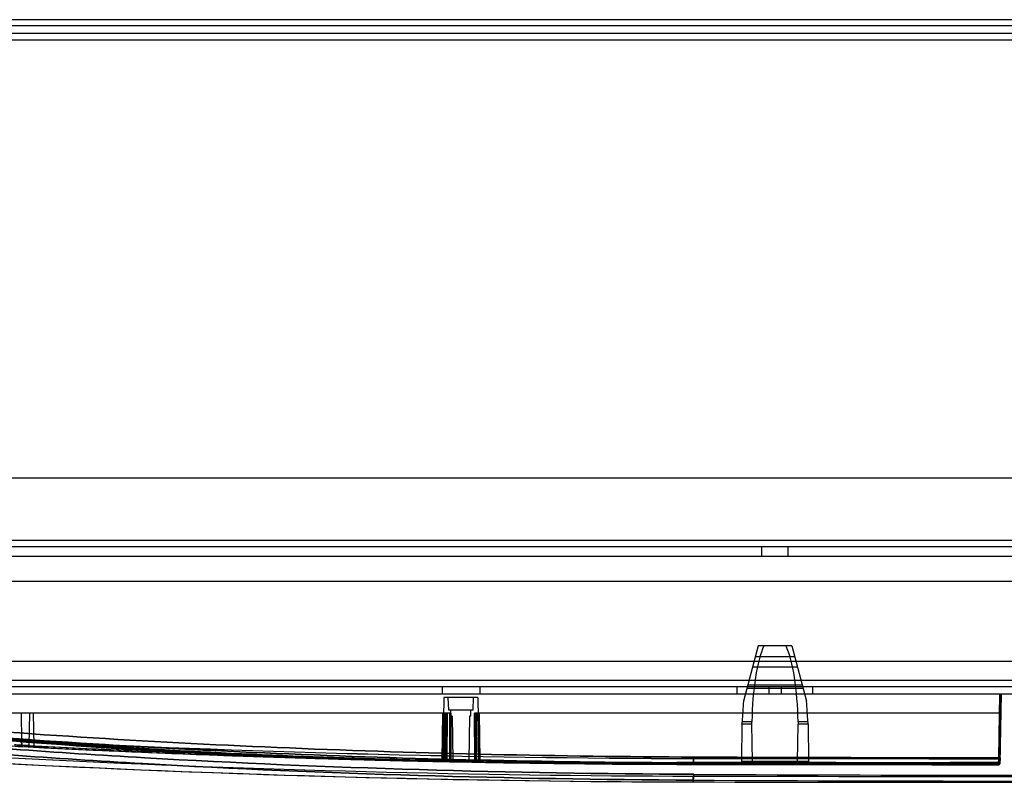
# Model space of a CAD drawing. Header units: millimetres. Extents: x 81 to 687, y 236 to 852.
# Tile 19 of 52: x 224 to 380, y 236 to 357. Entities that reach past the tile are written whole.
import ezdxf

# ---------------------------------------------------------------- set-up
doc = ezdxf.new("R2010")
doc.units = ezdxf.units.MM
doc.header["$LTSCALE"] = 70.538372
doc.layers.get('0').update_dxf_attribs({"linetype": 'CONTINUOUS'})

msp = doc.modelspace()

# ---------------------------------------------------------------- linework, layer by layer
at = {"color": 7, "linetype": 'Continuous'}
for p, q in [((578.89, 356.89), (188.89, 356.89)), ((578.89, 355.89), (188.89, 355.89)), ((598.39, 354.69), (169.39, 354.69)), ((183.89, 353.69), (583.89, 353.69)), ((92.64, 283.99), (675.14, 283.99)), ((678.14, 273.99), (89.64, 273.99)), ((678.14, 272.99), (89.64, 272.99)), ((341.79, 272.99), (341.79, 271.49)), ((345.99, 272.99), (345.99, 271.49)), ((678.14, 271.49), (89.64, 271.49)), ((117.08, 267.54), (650.81, 267.54)), ((341.28, 257.24), (338.92, 248.45)), ((346.61, 257.24), (341.28, 257.24)), ((346.61, 257.24), (348.97, 248.45)), ((347.08, 255.49), (340.81, 255.49)), ((619.94, 254.74), (147.94, 254.74)), ((347.52, 253.85), (340.37, 253.85)), ((676.74, 251.74), (91.14, 251.74)), ((348.28, 251), (339.6, 251)), ((676.74, 250.74), (91.14, 250.74)), ((679.24, 249.54), (91.14, 249.54)), ((290.94, 250.74), (290.94, 249.54)), ((296.94, 250.74), (296.94, 249.54)), ((337.94, 249.54), (337.94, 250.74)), ((348.42, 250.47), (339.46, 250.47)), ((342.94, 250.74), (342.94, 249.54)), ((344.94, 250.74), (344.94, 249.54)), ((349.94, 249.54), (349.94, 250.74)), ((379.74, 249.54), (379.56, 239.28)), ((379.74, 249.54), (379.57, 239.43)), ((379.57, 239.43), (379.74, 249.54)), ((379.94, 249.54), (379.75, 238.54)), ((291.24, 249.04), (291.07, 239.04)), ((296.64, 249.04), (291.24, 249.04)), ((292, 247.04), (291.94, 249.04)), ((295.89, 247.04), (295.94, 249.04)), ((296.64, 249.04), (296.82, 239.02)), ((292.33, 246.54), (202.81, 246.54)), ((223.94, 246.54), (224.02, 242.06)), ((225.27, 246.54), (225.18, 241.37)), ((225.88, 246.54), (225.97, 241.32)), ((291.08, 246.54), (290.94, 239.04)), ((290.95, 239.04), (291.08, 246.54)), ((291.24, 246.54), (291.09, 239.04)), ((291.24, 246.54), (291.09, 239.04)), ((291.4, 246.54), (291.23, 239.04)), ((291.24, 239.04), (291.4, 246.54)), ((291.48, 246.54), (291.31, 239.04)), ((291.5, 246.54), (291.33, 239.04)), ((291.55, 246.54), (291.5, 239.03)), ((291.75, 246.54), (291.7, 239.03)), ((291.7, 239.03), (291.75, 246.54)), ((295.89, 247.04), (292, 247.04)), ((292.12, 246.54), (292.11, 239.01)), ((292.32, 239.01), (292.33, 246.54)), ((292.33, 246.54), (292.32, 239.01)), ((292.37, 246.04), (292.34, 247.04)), ((295.52, 246.04), (295.54, 247.04)), ((379.89, 246.54), (296.13, 246.54)), ((296.13, 246.54), (296.19, 238.94)), ((296.19, 238.94), (296.13, 246.54)), ((296.25, 238.94), (296.19, 246.54)), ((296.19, 246.54), (296.25, 238.94)), ((296.39, 238.94), (296.34, 246.54)), ((296.39, 246.54), (296.45, 238.94)), ((296.65, 246.54), (296.8, 239.11)), ((296.65, 246.54), (296.8, 239.11)), ((296.8, 239.11), (296.65, 246.54)), ((296.66, 246.54), (296.81, 239.11)), ((296.81, 239.11), (296.66, 246.54)), ((296.66, 246.54), (296.81, 239.11)), ((296.81, 246.54), (296.95, 239.11)), ((296.83, 246.54), (296.97, 239.11)), ((379.65, 246.54), (379.51, 238.86)), ((379.65, 246.54), (379.52, 238.75)), ((379.73, 246.54), (379.59, 238.54)), ((379.74, 246.54), (379.6, 238.67)), ((292.56, 246.04), (292.37, 246.04)), ((292.56, 246.04), (292.68, 239)), ((295.33, 246.04), (295.2, 238.96)), ((295.52, 246.04), (295.33, 246.04)), ((338.69, 244.77), (338.59, 238.87)), ((340.24, 244.77), (338.69, 244.77)), ((340.27, 245.15), (338.72, 245.15)), ((340.35, 238.87), (340.24, 244.77)), ((347.54, 238.86), (347.64, 244.77)), ((349.17, 245.15), (347.62, 245.15)), ((349.2, 244.77), (347.64, 244.77)), ((349.2, 244.77), (349.3, 238.85)), ((223.49, 241.25), (225.12, 241.17)), ((290.86, 238.85), (290.89, 238.84)), ((290.86, 238.85), (291.13, 238.84)), ((291.07, 239.04), (291.01, 238.9)), ((291.07, 239.04), (291.09, 239.04)), ((291.07, 239.04), (291.31, 239.04)), ((291.31, 239.04), (291.18, 239.04)), ((291.56, 239.03), (291.5, 239.03)), ((291.54, 238.83), (294, 238.78)), ((292.17, 239.01), (292.11, 239.01)), ((292.2, 238.82), (295, 238.76)), ((293.99, 238.78), (296.41, 238.74)), ((296.32, 238.94), (296.39, 238.94)), ((296.79, 239.11), (296.82, 238.92)), ((296.8, 239.11), (296.8, 239.07)), ((296.8, 239.07), (296.8, 239.04)), ((296.8, 239.04), (296.81, 239.02)), ((296.81, 239.11), (296.81, 238.99)), ((296.81, 239.07), (296.81, 239.11)), ((296.81, 239.07), (296.81, 239.04)), ((296.81, 239.02), (296.81, 239.04)), ((296.81, 239.04), (296.81, 239.02)), ((296.82, 239.02), (296.81, 239.02)), ((296.82, 239.02), (296.81, 239.02)), ((296.91, 238.81), (296.82, 239.02)), ((296.91, 238.81), (296.82, 239.02)), ((296.82, 238.92), (296.93, 238.79)), ((297.1, 238.73), (297.11, 238.73)), ((330.95, 238.39), (330.95, 239.33)), ((330.95, 238.61), (330.95, 238.4)), ((330.95, 238.39), (331.04, 238.39)), ((338.08, 238.38), (342.21, 238.37)), ((338.33, 238.44), (338.09, 238.38)), ((338.33, 238.44), (338.09, 238.38)), ((339.11, 238.38), (349.8, 238.36)), ((349.37, 238.61), (349.3, 238.85)), ((350.94, 238.54), (353.03, 238.54)), ((350.94, 238.54), (350.94, 238.36)), ((351.26, 238.54), (351.26, 238.36)), ((351.46, 238.54), (351.46, 238.36)), ((351.52, 238.54), (351.52, 238.36)), ((351.78, 238.54), (351.78, 238.36)), ((351.98, 238.54), (351.98, 238.36)), ((352.19, 238.54), (352.19, 238.36)), ((352.45, 238.54), (352.45, 238.36)), ((352.51, 238.54), (352.51, 238.36)), ((352.71, 238.54), (352.71, 238.36)), ((353.03, 238.54), (353.03, 238.36)), ((355.37, 238.54), (353.44, 238.54)), ((353.44, 238.54), (353.44, 238.36)), ((353.76, 238.54), (353.76, 238.36)), ((354.69, 238.54), (354.69, 238.36)), ((354.75, 238.54), (354.75, 238.36)), ((354.9, 238.54), (354.9, 238.36)), ((354.95, 238.54), (354.95, 238.36)), ((355.01, 238.54), (355.01, 238.36)), ((355.06, 238.54), (355.06, 238.36)), ((355.16, 238.54), (355.16, 238.35)), ((355.32, 238.54), (355.32, 238.35)), ((355.37, 238.54), (355.37, 238.35)), ((365.07, 238.54), (355.79, 238.54)), ((355.79, 238.54), (355.79, 238.35)), ((355.84, 238.54), (355.84, 238.35)), ((355.94, 238.54), (355.94, 238.35)), ((356, 238.54), (356, 238.35)), ((356.1, 238.54), (356.1, 238.35)), ((356.15, 238.54), (356.15, 238.35)), ((356.2, 238.54), (356.2, 238.35)), ((356.26, 238.54), (356.26, 238.35)), ((356.31, 238.54), (356.31, 238.35)), ((356.41, 238.54), (356.41, 238.35)), ((356.46, 238.54), (356.46, 238.35)), ((356.52, 238.54), (356.52, 238.35)), ((356.62, 238.54), (356.62, 238.35)), ((356.88, 238.54), (356.88, 238.35)), ((356.93, 238.54), (356.93, 238.35)), ((357.09, 238.54), (357.09, 238.35)), ((357.14, 238.54), (357.14, 238.35)), ((357.19, 238.54), (357.19, 238.35)), ((357.25, 238.54), (357.25, 238.35)), ((357.3, 238.54), (357.3, 238.35)), ((357.31, 238.54), (357.31, 238.35)), ((357.35, 238.54), (357.35, 238.35)), ((357.4, 238.54), (357.4, 238.35)), ((357.41, 238.54), (357.41, 238.35)), ((357.46, 238.54), (357.46, 238.35)), ((357.51, 238.54), (357.51, 238.35)), ((357.52, 238.54), (357.52, 238.35)), ((357.56, 238.54), (357.56, 238.35)), ((357.61, 238.54), (357.61, 238.35)), ((357.62, 238.54), (357.62, 238.35)), ((357.67, 238.54), (357.67, 238.35)), ((357.71, 238.54), (357.71, 238.35)), ((357.72, 238.54), (357.72, 238.35)), ((357.78, 238.54), (357.78, 238.35)), ((357.83, 238.54), (357.83, 238.35)), ((357.88, 238.54), (357.88, 238.35)), ((357.93, 238.54), (357.93, 238.35)), ((358.09, 238.54), (358.09, 238.35)), ((358.14, 238.54), (358.14, 238.35)), ((358.4, 238.54), (358.4, 238.35)), ((358.51, 238.54), (358.51, 238.35)), ((358.56, 238.54), (358.56, 238.35)), ((358.61, 238.54), (358.61, 238.35)), ((358.71, 238.54), (358.71, 238.35)), ((358.77, 238.54), (358.77, 238.35)), ((358.82, 238.54), (358.82, 238.35)), ((358.87, 238.54), (358.87, 238.35)), ((358.92, 238.54), (358.92, 238.35)), ((358.94, 238.35), (358.94, 238.54)), ((359.03, 238.54), (359.03, 238.35)), ((359.08, 238.54), (359.08, 238.35)), ((359.18, 238.54), (359.18, 238.35)), ((359.23, 238.54), (359.23, 238.35)), ((359.44, 238.54), (359.44, 238.35)), ((359.65, 238.54), (359.65, 238.35)), ((359.96, 238.54), (359.96, 238.35)), ((360.17, 238.54), (360.17, 238.35)), ((360.22, 238.54), (360.22, 238.35)), ((360.48, 238.54), (360.48, 238.35)), ((360.69, 238.54), (360.69, 238.35)), ((360.9, 238.54), (360.9, 238.35)), ((360.94, 238.54), (360.94, 238.35)), ((361.16, 238.54), (361.16, 238.35)), ((361.21, 238.54), (361.21, 238.35)), ((361.42, 238.54), (361.42, 238.35)), ((361.73, 238.54), (361.73, 238.35)), ((362.15, 238.54), (362.15, 238.35)), ((362.26, 238.54), (362.26, 238.35)), ((362.31, 238.54), (362.31, 238.35)), ((362.41, 238.54), (362.41, 238.35)), ((362.46, 238.54), (362.46, 238.35)), ((362.52, 238.54), (362.52, 238.35)), ((362.57, 238.54), (362.57, 238.35)), ((362.62, 238.54), (362.62, 238.35)), ((362.67, 238.54), (362.67, 238.35)), ((362.72, 238.54), (362.72, 238.35)), ((362.78, 238.54), (362.78, 238.35)), ((362.88, 238.54), (362.88, 238.35)), ((362.93, 238.54), (362.93, 238.35)), ((362.98, 238.54), (362.98, 238.35)), ((363.19, 238.54), (363.19, 238.35)), ((363.25, 238.54), (363.25, 238.35)), ((363.4, 238.54), (363.4, 238.35)), ((363.45, 238.54), (363.45, 238.35)), ((363.56, 238.54), (363.56, 238.35)), ((363.66, 238.54), (363.66, 238.35)), ((363.71, 238.54), (363.71, 238.35)), ((363.77, 238.54), (363.77, 238.35)), ((363.87, 238.54), (363.87, 238.35)), ((363.97, 238.54), (363.97, 238.35)), ((364.03, 238.54), (364.03, 238.35)), ((364.44, 238.54), (364.44, 238.35)), ((364.76, 238.54), (364.76, 238.35)), ((364.94, 238.35), (364.94, 238.54)), ((365.07, 238.54), (365.07, 238.35)), ((365.48, 238.54), (372.15, 238.54)), ((365.48, 238.54), (365.48, 238.35)), ((365.8, 238.54), (365.8, 238.34)), ((366.53, 238.54), (366.53, 238.34)), ((366.84, 238.54), (366.84, 238.34)), ((366.94, 238.54), (366.94, 238.34)), ((367.26, 238.54), (367.26, 238.34)), ((367.36, 238.54), (367.36, 238.34)), ((367.78, 238.54), (367.78, 238.34)), ((367.83, 238.54), (367.83, 238.34)), ((367.93, 238.54), (367.93, 238.34)), ((368.04, 238.54), (368.04, 238.34)), ((368.09, 238.54), (368.09, 238.34)), ((368.19, 238.54), (368.19, 238.34)), ((368.25, 238.54), (368.25, 238.34)), ((368.35, 238.54), (368.35, 238.34)), ((368.4, 238.54), (368.4, 238.34)), ((368.45, 238.54), (368.45, 238.34)), ((368.51, 238.54), (368.51, 238.34)), ((368.56, 238.54), (368.56, 238.34)), ((368.61, 238.54), (368.61, 238.34)), ((368.66, 238.54), (368.66, 238.34)), ((368.77, 238.54), (368.77, 238.34)), ((368.82, 238.54), (368.82, 238.34)), ((368.87, 238.54), (368.87, 238.34)), ((369.08, 238.54), (369.08, 238.34)), ((369.13, 238.54), (369.13, 238.34)), ((369.23, 238.54), (369.23, 238.34)), ((369.29, 238.54), (369.29, 238.34)), ((369.34, 238.54), (369.34, 238.34)), ((369.44, 238.54), (369.44, 238.34)), ((369.55, 238.54), (369.55, 238.34)), ((369.6, 238.54), (369.6, 238.34)), ((369.65, 238.54), (369.65, 238.34)), ((369.76, 238.54), (369.76, 238.34)), ((369.86, 238.54), (369.86, 238.34)), ((369.91, 238.54), (369.91, 238.34)), ((370.07, 238.54), (370.07, 238.34)), ((370.12, 238.54), (370.12, 238.34)), ((370.38, 238.54), (370.38, 238.34)), ((370.54, 238.54), (370.54, 238.34)), ((370.59, 238.54), (370.59, 238.34)), ((370.8, 238.54), (370.8, 238.34)), ((370.85, 238.54), (370.85, 238.34)), ((370.95, 238.54), (370.95, 238.34)), ((371.01, 238.54), (371.01, 238.34)), ((371.06, 238.54), (371.06, 238.34)), ((371.27, 238.54), (371.27, 238.34)), ((371.32, 238.54), (371.32, 238.34)), ((371.68, 238.54), (371.68, 238.34)), ((371.84, 238.54), (371.84, 238.34)), ((372.15, 238.54), (372.15, 238.34)), ((378.94, 238.54), (372.57, 238.54)), ((372.57, 238.54), (372.57, 238.34)), ((372.88, 238.54), (372.88, 238.34)), ((372.94, 238.34), (372.94, 238.54)), ((373.04, 238.54), (373.04, 238.34)), ((374.18, 238.54), (374.18, 238.34)), ((374.34, 238.54), (374.34, 238.34)), ((374.65, 238.54), (374.65, 238.34)), ((375.07, 238.54), (375.07, 238.34)), ((375.28, 238.54), (375.28, 238.34)), ((376.63, 238.54), (376.63, 238.34)), ((376.94, 238.54), (376.94, 238.34)), ((378.94, 238.34), (378.94, 238.54)), ((379.45, 238.44), (379.45, 238.34)), ((379.55, 238.34), (379.56, 239.28)), ((379.55, 238.34), (379.56, 239.28)), ((379.55, 238.49), (379.55, 238.48)), ((379.55, 238.48), (379.55, 238.49)), ((379.77, 239.44), (379.75, 238.54)), ((379.75, 238.54), (379.76, 239.29)), ((330.94, 235.59), (330.94, 236.52)), ((330.94, 235.88), (330.94, 235.59))]:
    msp.add_line(p, q, dxfattribs=at)
for points in [[(291.07, 239.04), (291.01, 238.9), (290.86, 238.85)], [(291.23, 239.04), (291.32, 239.04), (291.33, 239.04), (291.3, 239.04)], [(291.3, 239.04), (291.33, 239.04), (291.31, 239.04)], [(296.79, 239.11), (296.8, 239), (296.83, 238.92)], [(296.81, 239.11), (296.81, 239.05), (296.81, 238.99)], [(296.81, 238.99), (296.84, 238.89), (296.93, 238.8)], [(296.81, 238.99), (296.83, 238.92), (296.88, 238.84)], [(297.11, 238.73), (296.91, 238.81), (296.82, 239.02)], [(296.83, 238.92), (296.87, 238.84), (296.94, 238.79)], [(338.59, 238.87), (338.52, 238.62), (338.33, 238.44), (338.09, 238.38)], [(338.59, 238.87), (338.52, 238.62), (338.33, 238.44), (338.09, 238.38)], [(349.8, 238.36), (349.56, 238.42), (349.37, 238.61), (349.3, 238.85)], [(379.52, 238.45), (379.5, 238.45), (379.48, 238.44), (379.45, 238.44)], [(379.65, 238.41), (379.69, 238.45), (379.72, 238.5), (379.74, 238.56)], [(379.66, 238.53), (379.7, 238.57), (379.73, 238.62), (379.75, 238.67), (379.75, 238.74)], [(379.68, 238.55), (379.71, 238.58), (379.73, 238.63), (379.75, 238.68), (379.75, 238.74)], [(379.68, 238.44), (379.72, 238.49), (379.74, 238.56), (379.75, 238.63)]]:
    msp.add_lwpolyline(points, dxfattribs=at)
for centre, radius, start, end in [((335.61, 2435.59), 2197.2, 264.52552, 269.87853), ((335.61, 2435.54), 2199.02, 264.44871, 269.87851), ((335.6, 2435.5), 2198.98, 264.44867, 269.87855), ((335.61, 2435.61), 2200.02, 264.44872, 269.87851), ((335.61, 2435.59), 2200, 264.44869, 269.87853), ((333.4, 245.36), 5.32, 353.5632, 357.6593), ((336.54, 245.2), 3.73, 353.2661, 359.1042), ((351.35, 245.2), 3.73, 180.8958, 186.7339), ((354.48, 245.36), 5.32, 182.3407, 186.4368), ((306.76, 1290.89), 1052.13, 264.41025, 268.55856), ((306.69, 1289.75), 1050.99, 264.408, 268.56081), ((306.86, 1290.85), 1051.9, 264.41026, 268.55869), ((306.8, 1289.89), 1050.93, 264.40825, 268.5605), ((308.65, 1296.16), 1057.45, 264.39291, 268.64307), ((308.64, 1296.02), 1057.31, 264.39264, 268.64334), ((335.61, 2436.15), 2196.83, 267.08822, 269.87832), ((335.61, 2436.15), 2196.82, 267.08822, 269.87832), ((335.65, 2435.63), 2197.05, 267.11778, 268.83378), ((335.65, 2435.54), 2196.95, 267.11774, 268.83382), ((335.61, 2435.6), 2197.21, 267.09484, 269.87852), ((335.61, 2435.59), 2197.2, 267.09484, 269.87853), ((335.61, 2435.71), 2197.32, 267.1166, 268.85074), ((335.61, 2435.59), 2197.2, 267.11655, 268.85079), ((335.61, 2435.64), 2197.25, 267.11778, 268.83378), ((335.56, 2435.71), 2197.12, 267.14089, 268.85075), ((335.56, 2435.46), 2196.88, 267.14079, 268.85084), ((335.61, 2435.61), 2200.02, 266.69203, 269.87852), ((335.61, 2435.66), 2197.27, 267.97555, 268.83379), ((335.61, 2435.6), 2197.21, 268.55753, 268.84006), ((335.42, 2422.16), 2183.57, 268.55614, 268.84041), ((335.86, 2442.41), 2203.83, 268.5581, 268.83976), ((335.27, 2424.15), 2185.56, 268.64292, 268.86841), ((335.63, 2441.49), 2202.9, 268.64425, 268.86797), ((335.61, 2435.63), 2197.24, 268.64386, 268.86816), ((335.6, 2435.54), 2197.15, 268.64385, 268.867), ((335.61, 2435.61), 2197.22, 268.69877, 268.84006), ((290.89, 239.04), 0.2, 268.8338, 359.0031), ((291.13, 239.04), 0.2, 268.9619, 358.7228), ((332.88, 2158.45), 1919.86, 268.77087, 268.90675), ((332.88, 2158.44), 1919.85, 268.77087, 268.90675), ((292.21, 247.28), 8.27, 269.7045, 270.7339), ((332.88, 2158.58), 1919.99, 268.78947, 268.90491), ((332.88, 2158.56), 1919.97, 268.78947, 268.90491), ((292.88, 239), 0.2, 181.1992, 268.8858), ((295, 238.96), 0.2, 268.9411, 358.7007), ((335.6, 2435.55), 2197.16, 268.97607, 269.6056), ((335.65, 2435.59), 2197, 268.97607, 269.60559), ((335.61, 2435.61), 2197.22, 268.97755, 269.60559), ((335.61, 2435.63), 2197.24, 268.97783, 269.87852), ((335.61, 2435.62), 2197.24, 268.97794, 269.87852), ((335.64, 2435.62), 2197.03, 268.97779, 269.87852), ((335.64, 2435.59), 2197, 268.97779, 269.87853), ((297.1, 239.03), 0.3, 181.0214, 268.9958), ((297.11, 239.03), 0.3, 179.223, 268.996), ((335.54, 2435.63), 2196.94, 268.99586, 269.81133), ((335.54, 2435.53), 2196.85, 268.99584, 269.81134), ((335.55, 2435.62), 2196.94, 268.99607, 269.87852), ((335.55, 2435.54), 2196.86, 268.99605, 269.87854), ((335.61, 2435.66), 2197.27, 268.99571, 269.40367), ((335.61, 2435.64), 2197.25, 268.99587, 269.81112), ((335.61, 2435.65), 2197.26, 268.99607, 269.43739), ((335.61, 2435.63), 2197.24, 268.99608, 269.87852), ((333.37, 2111.49), 1873.09, 269.6056, 269.92576), ((333.37, 2111.46), 1873.07, 269.6056, 269.92577), ((333.37, 2111.42), 1873.02, 269.6056, 269.92577), ((333.37, 2111.38), 1872.99, 269.6056, 269.92578), ((347.02, 8657.58), 8418.9, 269.890127, 270.220248), ((347.03, 8656.76), 8418.09, 269.890112, 270.220265), ((341.86, 8663.1), 8424.7, 269.925781, 270.256356), ((341.86, 8663.03), 8424.64, 269.925779, 270.256357), ((341.86, 8661.36), 8422.97, 269.925795, 270.256433), ((341.86, 8660.96), 8422.57, 269.925786, 270.256442), ((347.09, 8654.59), 8416.21, 269.89013, 270.220352), ((347.09, 8653.98), 8415.6, 269.890112, 270.220367), ((383.94, 25235.54), 24997.2, 269.878528, 269.989933), ((341.91, 8663.08), 8424.49, 269.92578, 270.256357), ((341.91, 8662.65), 8424.06, 269.925773, 270.256366), ((340.85, 238.88), 0.5, 181.0109, 269.8747), ((347.04, 238.87), 0.5, 269.943, 358.9923), ((379.45, 238.64), 0.3, 269.9889, 359), ((379.63, 240.3), 1.44, 265.1202, 274.8798), ((379.63, 243.88), 5.02, 268.6023, 271.3977), ((379.64, 240.18), 1.43, 265.2153, 274.7847), ((379.64, 243.82), 5.07, 268.6538, 271.3462), ((379.45, 238.74), 0.3, 283.1161, 359.0026), ((379.55, 238.68), 0.2, 269.9909, 0.0728), ((379.55, 238.54), 0.2, 269.1602, 358.986), ((383.94, 10586.5), 10349.83, 269.70716, 270.29284), ((383.94, 25235.47), 24999, 269.878528, 270.121472), ((383.94, 10624.63), 10388.89, 269.707685, 270.292316), ((383.94, 25235.54), 25000, 269.878528, 270.121472), ((383.94, 25235.54), 25000, 269.878528, 270.121472)]:
    msp.add_arc(centre, radius, start, end, dxfattribs=at)
for centre, major_axis, start_param, end_param in [((343.94, 244.24), (0, 14.8), 0.498268, 1.509302), ((343.94, 244.24), (0, 14.8), -1.509302, -0.498268), ((343.94, 241.71), (0, 21.29), 1.248895, 1.408672), ((343.94, 241.71), (0, 21.29), -1.408672, -1.248895)]:
    msp.add_ellipse(centre, major_axis=major_axis, ratio=0.248716, start_param=start_param, end_param=end_param, dxfattribs=at)
for points, knots in [([(330.94, 235.88), (301.73, 236.03), (258.37, 237.23), (201.5, 241.33), (173.86, 244.32), (160.31, 246.09)], [0, 0, 0, 0, 0.512492, 0.760301, 1, 1, 1, 1]), ([(160.31, 246.09), (173.86, 244.32), (201.5, 241.33), (258.37, 237.23), (301.73, 236.03), (330.94, 235.88)], [0, 0, 0, 0, 0.239699, 0.487509, 1, 1, 1, 1]), ([(160.83, 247.01), (174.34, 245.24), (201.92, 242.26), (258.65, 238.15), (301.9, 236.96), (331.05, 236.81)], [0, 0, 0, 0, 0.239688, 0.487492, 1, 1, 1, 1]), ([(331.05, 236.81), (301.9, 236.96), (258.65, 238.15), (201.92, 242.26), (174.34, 245.24), (160.83, 247.01)], [0, 0, 0, 0, 0.512507, 0.760312, 1, 1, 1, 1]), ([(291.09, 239.04), (291.1, 239.87), (291.14, 241.54), (291.19, 244.04), (291.22, 245.7), (291.24, 246.54)], [0, 0, 0, 0, 0.332719, 0.666045, 1, 1, 1, 1]), ([(291.32, 239.04), (291.33, 239.87), (291.37, 241.53), (291.43, 244.03), (291.46, 245.7), (291.48, 246.54)], [0, 0, 0, 0, 0.332711, 0.66604, 1, 1, 1, 1]), ([(331.05, 239.55), (309.58, 239.65), (267.26, 240.56), (225, 243.12), (204.24, 244.92)], [0, 0, 0, 0, 0.507476, 1, 1, 1, 1]), ([(204.24, 244.92), (225, 243.12), (267.26, 240.56), (309.58, 239.65), (331.05, 239.55)], [0, 0, 0, 0, 0.492513, 1, 1, 1, 1]), ([(204.18, 243.96), (224.94, 242.17), (267.18, 239.61), (309.48, 238.71), (330.95, 238.61)], [0, 0, 0, 0, 0.492569, 1, 1, 1, 1]), ([(330.95, 238.61), (309.48, 238.71), (267.18, 239.61), (224.94, 242.17), (204.18, 243.96)], [0, 0, 0, 0, 0.507441, 1, 1, 1, 1]), ([(204.29, 243.76), (212.7, 242.93), (229.56, 241.49), (254.9, 239.93), (271.83, 239.3), (280.29, 239.09)], [0, 0, 0, 0, 0.332991, 0.666309, 1, 1, 1, 1]), ([(280.29, 239.09), (271.83, 239.3), (254.9, 239.93), (229.56, 241.49), (212.7, 242.93), (204.29, 243.76)], [0, 0, 0, 0, 0.333692, 0.667009, 1, 1, 1, 1]), ([(205.24, 243.96), (213.92, 243.11), (231.29, 241.62), (257.39, 240.04), (274.8, 239.41), (283.51, 239.2)], [0, 0, 0, 0, 0.333538, 0.666855, 1, 1, 1, 1]), ([(283.51, 239.2), (274.8, 239.41), (257.39, 240.04), (231.29, 241.62), (213.92, 243.11), (205.24, 243.96)], [0, 0, 0, 0, 0.333145, 0.666462, 1, 1, 1, 1]), ([(205.32, 243.77), (214, 242.92), (231.37, 241.43), (257.48, 239.84), (274.9, 239.21), (283.6, 239.01)], [0, 0, 0, 0, 0.333538, 0.666855, 1, 1, 1, 1]), ([(283.6, 239), (274.9, 239.21), (257.48, 239.84), (231.37, 241.43), (214, 242.92), (205.32, 243.77)], [0, 0, 0, 0, 0.333145, 0.666462, 1, 1, 1, 1]), ([(222.89, 241.49), (223.14, 241.47), (223.9, 241.43), (224.67, 241.39), (225.18, 241.37)], [0, 0, 0, 0, 0.331625, 1, 1, 1, 1]), ([(225.18, 241.37), (224.67, 241.39), (223.9, 241.43), (223.14, 241.47), (222.89, 241.49)], [0, 0, 0, 0, 0.668376, 1, 1, 1, 1]), ([(224.02, 242.06), (224.02, 241.92), (224.04, 241.67), (224.04, 241.35), (224.18, 241.22), (224.24, 241.21)], [0, 0, 0, 0, 0.467151, 0.801552, 1, 1, 1, 1]), ([(224.24, 241.21), (224.18, 241.22), (224.04, 241.36), (224.04, 241.67), (224.02, 241.92), (224.02, 242.06)], [0, 0, 0, 0, 0.198828, 0.534894, 1, 1, 1, 1]), ([(225.18, 241.37), (225.18, 241.32), (225.16, 241.26), (225.15, 241.2), (225.13, 241.17), (225.12, 241.17)], [0, 0, 0, 0, 0.650065, 0.884198, 1, 1, 1, 1]), ([(225.18, 241.37), (225.18, 241.32), (225.16, 241.26), (225.15, 241.2), (225.13, 241.17), (225.12, 241.17)], [0, 0, 0, 0, 0.650096, 0.884202, 1, 1, 1, 1]), ([(225.97, 241.32), (225.86, 241.29), (225.65, 241.24), (225.35, 241.18), (225.16, 241.17), (225.08, 241.17)], [0, 0, 0, 0, 0.387615, 0.716747, 1, 1, 1, 1]), ([(291.7, 239.03), (291.7, 239), (291.68, 238.92), (291.6, 238.83), (291.54, 238.83)], [0, 0, 0, 0, 0.273936, 1, 1, 1, 1]), ([(291.54, 238.83), (291.56, 238.83), (291.64, 238.86), (291.7, 238.96), (291.7, 239.03)], [0, 0, 0, 0, 0.219, 1, 1, 1, 1]), ([(292.2, 238.82), (292.24, 238.82), (292.3, 238.89), (292.32, 238.97), (292.32, 239.01)], [0, 0, 0, 0, 0.416413, 1, 1, 1, 1]), ([(292.32, 239.01), (292.32, 238.97), (292.3, 238.89), (292.24, 238.82), (292.2, 238.82)], [0, 0, 0, 0, 0.583543, 1, 1, 1, 1]), ([(295.2, 238.96), (295.07, 238.96), (294.76, 238.97), (294.23, 238.97), (293.65, 238.98), (293.13, 238.99), (292.81, 239), (292.68, 239)], [0, 0, 0, 0, 0.152638, 0.375711, 0.624001, 0.847179, 1, 1, 1, 1]), ([(292.68, 239), (292.81, 239), (293.13, 238.99), (293.65, 238.98), (294.23, 238.97), (294.76, 238.97), (295.07, 238.96), (295.2, 238.96)], [0, 0, 0, 0, 0.152821, 0.375998, 0.624288, 0.847361, 1, 1, 1, 1]), ([(295.2, 238.96), (295.07, 238.96), (294.76, 238.97), (294.23, 238.97), (293.65, 238.98), (293.13, 238.99), (292.81, 239), (292.68, 239)], [0, 0, 0, 0, 0.152638, 0.375711, 0.624001, 0.847179, 1, 1, 1, 1]), ([(296.19, 238.94), (296.19, 238.91), (296.21, 238.83), (296.28, 238.74), (296.34, 238.74)], [0, 0, 0, 0, 0.273578, 1, 1, 1, 1]), ([(296.25, 238.94), (296.25, 238.91), (296.27, 238.83), (296.34, 238.74), (296.41, 238.74)], [0, 0, 0, 0, 0.270623, 1, 1, 1, 1]), ([(296.41, 238.74), (296.39, 238.74), (296.3, 238.77), (296.25, 238.87), (296.25, 238.94)], [0, 0, 0, 0, 0.22337, 1, 1, 1, 1]), ([(297.06, 239.02), (297.05, 238.98), (297.05, 238.89), (296.87, 238.78), (296.81, 238.96), (296.82, 239.03)], [0, 0, 0, 0, 0.272377, 0.534956, 1, 1, 1, 1]), ([(296.81, 239.02), (296.81, 238.98), (296.81, 238.88), (297.01, 238.79), (297.07, 238.96), (297.08, 239.03)], [0, 0, 0, 0, 0.257769, 0.551451, 1, 1, 1, 1]), ([(296.81, 239.02), (296.81, 238.98), (296.82, 238.88), (297.02, 238.79), (297.09, 238.95), (297.1, 239.03)], [0, 0, 0, 0, 0.254398, 0.554807, 1, 1, 1, 1]), ([(296.81, 239.02), (296.81, 238.95), (296.87, 238.79), (297.03, 238.73), (297.1, 238.73)], [0, 0, 0, 0, 0.500756, 1, 1, 1, 1]), ([(297.1, 238.73), (297.03, 238.73), (296.87, 238.79), (296.81, 238.95), (296.81, 239.02)], [0, 0, 0, 0, 0.499244, 1, 1, 1, 1]), ([(297.04, 238.99), (297.01, 238.94), (296.99, 238.78), (296.81, 238.9), (296.81, 238.98), (296.81, 239.02)], [0, 0, 0, 0, 0.403457, 0.729195, 1, 1, 1, 1]), ([(296.81, 239.02), (296.81, 238.95), (296.88, 238.79), (297.03, 238.73), (297.11, 238.73)], [0, 0, 0, 0, 0.500322, 1, 1, 1, 1]), ([(296.95, 239.11), (296.95, 239.08), (296.97, 239.04), (297.01, 239.03), (297.04, 239.02)], [0, 0, 0, 0, 0.495668, 1, 1, 1, 1]), ([(296.97, 239.11), (296.97, 239.08), (296.99, 239.04), (297.03, 239.03), (297.06, 239.02)], [0, 0, 0, 0, 0.492664, 1, 1, 1, 1]), ([(297.1, 238.73), (297.06, 238.73), (297.06, 238.87), (297.02, 238.94), (297.04, 238.99)], [0, 0, 0, 0, 0.432072, 1, 1, 1, 1]), ([(297.08, 239.03), (297.05, 239), (297.04, 238.9), (297.04, 238.73), (297.1, 238.73)], [0, 0, 0, 0, 0.420751, 1, 1, 1, 1]), ([(297.1, 239.03), (297.07, 239), (297.06, 238.9), (297.05, 238.73), (297.11, 238.73)], [0, 0, 0, 0, 0.425156, 1, 1, 1, 1]), ([(297.06, 239.02), (297.06, 238.97), (297.07, 238.89), (297.06, 238.73), (297.11, 238.73)], [0, 0, 0, 0, 0.477344, 1, 1, 1, 1]), ([(330.99, 238.6), (329.83, 238.6), (327.5, 238.62), (324.02, 238.6), (321.69, 238.63), (320.53, 238.64)], [0, 0, 0, 0, 0.333341, 0.666675, 1, 1, 1, 1]), ([(320.53, 238.64), (321.69, 238.63), (324.02, 238.6), (327.5, 238.62), (329.83, 238.6), (330.99, 238.6)], [0, 0, 0, 0, 0.333325, 0.666659, 1, 1, 1, 1]), ([(328.3, 238.7), (328.3, 238.65), (328.32, 238.57), (328.32, 238.4), (328.37, 238.4)], [0, 0, 0, 0, 0.472728, 1, 1, 1, 1]), ([(328.3, 238.7), (328.3, 238.65), (328.32, 238.57), (328.32, 238.4), (328.37, 238.4)], [0, 0, 0, 0, 0.472727, 1, 1, 1, 1]), ([(330.95, 238.39), (330.66, 238.4), (330.09, 238.4), (329.23, 238.4), (328.66, 238.4), (328.37, 238.4)], [0, 0, 0, 0, 0.333334, 0.666667, 1, 1, 1, 1]), ([(330.88, 238.69), (330.88, 238.64), (330.89, 238.56), (330.89, 238.4), (330.95, 238.39)], [0, 0, 0, 0, 0.472503, 1, 1, 1, 1]), ([(330.88, 238.69), (330.88, 238.64), (330.89, 238.56), (330.89, 238.4), (330.95, 238.39)], [0, 0, 0, 0, 0.472505, 1, 1, 1, 1]), ([(330.89, 238.69), (330.89, 238.64), (330.9, 238.56), (330.89, 238.39), (330.95, 238.39)], [0, 0, 0, 0, 0.477249, 1, 1, 1, 1]), ([(330.89, 238.69), (330.89, 238.64), (330.9, 238.56), (330.89, 238.39), (330.95, 238.39)], [0, 0, 0, 0, 0.47725, 1, 1, 1, 1]), ([(330.95, 238.61), (330.96, 238.61), (330.97, 238.64), (330.99, 238.7), (331, 238.78), (331.03, 238.96), (331.04, 239.22), (331.05, 239.44), (331.05, 239.55)], [0, 0, 0, 0, 0.029135, 0.089498, 0.182344, 0.307027, 0.635029, 1, 1, 1, 1]), ([(330.95, 239.33), (336.35, 239.32), (347.15, 239.3), (363.36, 239.31), (374.16, 239.29), (379.56, 239.28)], [0, 0, 0, 0, 0.333333, 0.666666, 1, 1, 1, 1]), ([(330.95, 238.61), (334.99, 238.59), (351.19, 238.53), (367.39, 238.5), (379.55, 238.49)], [0, 0, 0, 0, 0.249425, 1, 1, 1, 1]), ([(379.55, 238.49), (375.5, 238.49), (359.29, 238.51), (343.09, 238.55), (330.95, 238.61)], [0, 0, 0, 0, 0.250418, 1, 1, 1, 1]), ([(330.95, 238.39), (336.35, 238.38), (347.15, 238.36), (363.35, 238.35), (374.15, 238.34), (379.55, 238.34)], [0, 0, 0, 0, 0.333333, 0.666666, 1, 1, 1, 1]), ([(330.95, 238.39), (336.35, 238.38), (347.15, 238.36), (363.35, 238.35), (374.15, 238.34), (379.55, 238.34)], [0, 0, 0, 0, 0.333422, 0.666845, 1, 1, 1, 1]), ([(379.57, 239.43), (375.52, 239.43), (359.35, 239.45), (343.17, 239.49), (331.05, 239.55)], [0, 0, 0, 0, 0.250424, 1, 1, 1, 1]), ([(331.05, 239.55), (335.08, 239.53), (351.26, 239.47), (367.43, 239.44), (379.57, 239.43)], [0, 0, 0, 0, 0.249443, 1, 1, 1, 1]), ([(338.59, 238.87), (338.67, 238.87), (339.01, 238.87), (339.75, 238.87), (340.9, 238.87), (342.34, 238.86), (343.94, 238.86), (345.54, 238.86), (346.99, 238.86), (348.14, 238.85), (348.87, 238.85), (349.21, 238.85), (349.3, 238.85)], [0, 0, 0, 0, 0.024471, 0.095491, 0.206107, 0.345491, 0.5, 0.654509, 0.793893, 0.904509, 0.975529, 1, 1, 1, 1]), ([(349.3, 238.85), (349.21, 238.85), (348.87, 238.85), (348.14, 238.85), (346.99, 238.86), (345.54, 238.86), (343.94, 238.86), (342.34, 238.86), (340.9, 238.87), (339.75, 238.87), (339.01, 238.87), (338.67, 238.87), (338.59, 238.87)], [0, 0, 0, 0, 0.024471, 0.095491, 0.206107, 0.345491, 0.5, 0.654509, 0.793893, 0.904509, 0.975529, 1, 1, 1, 1]), ([(347.54, 238.86), (347.47, 238.86), (347.19, 238.86), (346.59, 238.86), (345.67, 238.86), (344.54, 238.86), (343.34, 238.86), (342.22, 238.86), (341.3, 238.87), (340.7, 238.87), (340.42, 238.87), (340.35, 238.87)], [0, 0, 0, 0, 0.030154, 0.116978, 0.250001, 0.413178, 0.586826, 0.750001, 0.883023, 0.969846, 1, 1, 1, 1]), ([(347.54, 238.86), (347.47, 238.86), (347.19, 238.86), (346.59, 238.86), (345.67, 238.86), (344.54, 238.86), (343.34, 238.86), (342.22, 238.86), (341.3, 238.87), (340.7, 238.87), (340.42, 238.87), (340.35, 238.87)], [0, 0, 0, 0, 0.030154, 0.116978, 0.250001, 0.413178, 0.586826, 0.750001, 0.883023, 0.969846, 1, 1, 1, 1]), ([(340.35, 238.87), (340.42, 238.87), (340.7, 238.87), (341.3, 238.87), (342.22, 238.86), (343.34, 238.86), (344.54, 238.86), (345.67, 238.86), (346.59, 238.86), (347.19, 238.86), (347.47, 238.86), (347.54, 238.86)], [0, 0, 0, 0, 0.030154, 0.116978, 0.250001, 0.413177, 0.586825, 0.750001, 0.883023, 0.969846, 1, 1, 1, 1]), ([(379.45, 238.34), (379.41, 238.34), (379.43, 238.5), (379.36, 238.58), (379.4, 238.63)], [0, 0, 0, 0, 0.400607, 1, 1, 1, 1]), ([(379.51, 238.86), (379.51, 238.82), (379.48, 238.77), (379.42, 238.74), (379.38, 238.74)], [0, 0, 0, 0, 0.50132, 1, 1, 1, 1]), ([(379.38, 238.74), (379.42, 238.74), (379.48, 238.77), (379.51, 238.83), (379.51, 238.86)], [0, 0, 0, 0, 0.49881, 1, 1, 1, 1]), ([(379.39, 238.74), (379.39, 238.69), (379.4, 238.6), (379.4, 238.45), (379.45, 238.44)], [0, 0, 0, 0, 0.468698, 1, 1, 1, 1]), ([(379.39, 238.69), (379.4, 238.65), (379.44, 238.54), (379.67, 238.47), (379.75, 238.65), (379.75, 238.74)], [0, 0, 0, 0, 0.224444, 0.562368, 1, 1, 1, 1]), ([(379.45, 238.44), (379.4, 238.45), (379.4, 238.6), (379.39, 238.69), (379.39, 238.74)], [0, 0, 0, 0, 0.508279, 1, 1, 1, 1]), ([(379.52, 238.75), (379.51, 238.72), (379.49, 238.66), (379.43, 238.64), (379.4, 238.63)], [0, 0, 0, 0, 0.497641, 1, 1, 1, 1]), ([(379.45, 238.34), (379.4, 238.34), (379.41, 238.5), (379.4, 238.58), (379.4, 238.63)], [0, 0, 0, 0, 0.498714, 1, 1, 1, 1]), ([(379.49, 238.43), (379.46, 238.46), (379.41, 238.51), (379.4, 238.59), (379.4, 238.63)], [0, 0, 0, 0, 0.466345, 1, 1, 1, 1]), ([(379.4, 238.63), (379.4, 238.6), (379.41, 238.53), (379.45, 238.48), (379.47, 238.45)], [0, 0, 0, 0, 0.544711, 1, 1, 1, 1]), ([(379.47, 238.45), (379.5, 238.43), (379.56, 238.4), (379.62, 238.41), (379.65, 238.43)], [0, 0, 0, 0, 0.508537, 1, 1, 1, 1]), ([(379.75, 238.74), (379.75, 238.69), (379.73, 238.55), (379.56, 238.5), (379.49, 238.54)], [0, 0, 0, 0, 0.397433, 1, 1, 1, 1]), ([(379.68, 238.45), (379.65, 238.43), (379.59, 238.4), (379.53, 238.41), (379.49, 238.43)], [0, 0, 0, 0, 0.507325, 1, 1, 1, 1]), ([(379.75, 238.74), (379.75, 238.69), (379.72, 238.56), (379.6, 238.47), (379.52, 238.45)], [0, 0, 0, 0, 0.372886, 1, 1, 1, 1]), ([(379.52, 238.45), (379.57, 238.46), (379.7, 238.53), (379.75, 238.66), (379.75, 238.74)], [0, 0, 0, 0, 0.410166, 1, 1, 1, 1]), ([(379.57, 239.43), (379.57, 239.28), (379.56, 239.01), (379.55, 238.69), (379.56, 238.54), (379.55, 238.49)], [0, 0, 0, 0, 0.498961, 0.860433, 1, 1, 1, 1]), ([(379.75, 238.67), (379.75, 238.63), (379.72, 238.53), (379.61, 238.48), (379.55, 238.48)], [0, 0, 0, 0, 0.396812, 1, 1, 1, 1]), ([(379.65, 238.43), (379.69, 238.46), (379.74, 238.51), (379.75, 238.59), (379.75, 238.63)], [0, 0, 0, 0, 0.467253, 1, 1, 1, 1]), ([(379.75, 238.63), (379.75, 238.6), (379.74, 238.53), (379.7, 238.48), (379.68, 238.45)], [0, 0, 0, 0, 0.541686, 1, 1, 1, 1]), ([(330.94, 235.88), (330.95, 235.88), (330.96, 235.91), (330.99, 236), (331.02, 236.19), (331.04, 236.48), (331.04, 236.7), (331.05, 236.81)], [0, 0, 0, 0, 0.02933, 0.089757, 0.306989, 0.634652, 1, 1, 1, 1])]:
    msp.add_open_spline(points, degree=3, knots=knots, dxfattribs=at)
for points in [[(280.4, 239.28), (280.4, 239.22), (280.41, 239.11), (280.35, 239.11)], [(280.4, 239.28), (280.4, 239.22), (280.41, 239.11), (280.35, 239.11)], [(283.51, 239.2), (283.51, 239.14), (283.5, 239.03), (283.55, 239.03)], [(283.51, 239.2), (283.51, 239.14), (283.5, 239.03), (283.55, 239.03)], [(291.07, 239.04), (291.07, 238.95), (290.96, 238.84), (290.86, 238.85)], [(291.07, 239.04), (291.07, 238.95), (290.96, 238.84), (290.86, 238.85)], [(291.09, 239.04), (291.09, 238.95), (290.98, 238.84), (290.89, 238.84)], [(291.09, 239.04), (291.09, 238.95), (290.98, 238.84), (290.89, 238.84)], [(290.91, 239.04), (290.91, 239), (290.96, 238.92), (290.92, 238.92)], [(290.94, 239.04), (290.93, 238.98), (290.97, 238.87), (290.91, 238.87)], [(290.94, 239.04), (290.97, 239.04), (291.09, 239.03), (291.05, 239.04)], [(291.09, 239.04), (291.13, 239.04), (290.99, 239.04), (290.95, 239.04)], [(291.26, 238.9), (291.22, 238.86), (291.17, 238.84), (291.13, 238.84)], [(291.23, 239.04), (291.23, 238.98), (291.24, 238.87), (291.18, 238.87)], [(291.23, 239.04), (291.23, 238.98), (291.24, 238.86), (291.18, 238.86)], [(291.31, 239.04), (291.31, 238.97), (291.28, 238.86), (291.22, 238.87)], [(291.3, 239.04), (291.31, 238.99), (291.29, 238.93), (291.26, 238.9)], [(291.5, 239.03), (291.5, 238.97), (291.46, 238.85), (291.52, 238.86)], [(291.54, 238.83), (291.47, 238.83), (291.5, 238.96), (291.5, 239.03)], [(291.5, 239.03), (291.54, 239.03), (291.59, 239.03), (291.64, 239.03)], [(291.7, 239.03), (291.65, 239.03), (291.61, 239.03), (291.56, 239.03)], [(292.11, 239.01), (292.11, 238.95), (292.1, 238.84), (292.16, 238.84)], [(292.11, 239.01), (292.16, 239.01), (292.2, 239.01), (292.25, 239.01)], [(292.21, 238.82), (292.17, 238.82), (292.12, 238.87), (292.12, 238.91)], [(296.19, 238.94), (296.23, 238.94), (296.28, 238.94), (296.32, 238.94)], [(296.19, 238.94), (296.23, 238.94), (296.27, 238.94), (296.32, 238.94)], [(296.25, 238.94), (296.29, 238.94), (296.33, 238.93), (296.37, 238.94)], [(296.45, 238.94), (296.4, 238.94), (296.35, 238.93), (296.31, 238.94)], [(296.35, 238.74), (296.38, 238.74), (296.38, 238.81), (296.38, 238.85)], [(296.39, 238.94), (296.38, 238.88), (296.42, 238.77), (296.37, 238.77)], [(296.41, 238.74), (296.45, 238.74), (296.44, 238.83), (296.45, 238.87)], [(296.45, 238.94), (296.44, 238.88), (296.48, 238.77), (296.43, 238.77)], [(296.8, 239.11), (296.75, 239.1), (296.9, 239.11), (296.95, 239.11)], [(296.81, 239.11), (296.76, 239.1), (296.91, 239.11), (296.97, 239.11)], [(296.95, 239.11), (296.9, 239.11), (296.76, 239.1), (296.81, 239.11)], [(296.97, 239.11), (296.92, 239.11), (296.77, 239.1), (296.82, 239.11)], [(296.82, 239.02), (296.82, 238.95), (296.88, 238.79), (297.04, 238.73), (297.11, 238.73)], [(296.82, 239.02), (296.82, 238.95), (296.88, 238.79), (297.04, 238.73), (297.11, 238.73)], [(297.04, 239.02), (297, 239.02), (296.95, 239.07), (296.95, 239.11)], [(297.06, 239.02), (297.01, 239.02), (296.97, 239.07), (296.97, 239.11)], [(320.48, 238.44), (320.55, 238.44), (320.53, 238.57), (320.53, 238.64)], [(320.48, 238.44), (320.55, 238.44), (320.53, 238.57), (320.53, 238.64)], [(330.88, 238.69), (330.45, 238.69), (329.59, 238.69), (328.73, 238.69), (328.3, 238.7)], [(328.3, 238.7), (328.73, 238.69), (329.59, 238.69), (330.45, 238.69), (330.88, 238.69)], [(379.4, 238.63), (371.31, 238.64), (355.14, 238.67), (338.97, 238.67), (330.89, 238.69)], [(330.95, 238.4), (331.01, 238.4), (330.99, 238.53), (330.99, 238.6)], [(330.95, 238.4), (331.01, 238.4), (330.99, 238.53), (330.99, 238.6)], [(330.95, 238.39), (331.01, 238.39), (330.99, 238.52), (330.99, 238.59)], [(330.99, 238.59), (330.99, 238.53), (331.02, 238.42), (330.97, 238.42)], [(330.99, 238.59), (339.09, 238.57), (355.29, 238.57), (371.49, 238.54), (379.59, 238.54)], [(338.59, 238.87), (338.58, 238.76), (338.48, 238.48), (338.2, 238.38), (338.09, 238.38)], [(338.59, 238.87), (338.58, 238.76), (338.48, 238.48), (338.2, 238.38), (338.09, 238.38)], [(349.3, 238.85), (349.3, 238.74), (349.41, 238.46), (349.68, 238.36), (349.8, 238.36)], [(349.3, 238.85), (349.3, 238.74), (349.41, 238.46), (349.68, 238.36), (349.8, 238.36)], [(379.39, 238.69), (379.39, 238.65), (379.41, 238.6), (379.44, 238.58)], [(379.55, 238.67), (379.58, 238.64), (379.63, 238.55), (379.59, 238.56)], [(379.55, 238.49), (379.62, 238.49), (379.72, 238.52), (379.73, 238.59)], [(379.55, 238.34), (379.61, 238.33), (379.59, 238.47), (379.59, 238.54)], [(379.56, 239.28), (379.62, 239.28), (379.74, 239.22), (379.74, 239.28)], [(379.56, 239.28), (379.62, 239.28), (379.73, 239.22), (379.74, 239.28)], [(379.57, 239.43), (379.63, 239.43), (379.74, 239.38), (379.74, 239.44)], [(379.57, 239.43), (379.63, 239.43), (379.74, 239.38), (379.74, 239.44)], [(379.59, 238.54), (379.59, 238.48), (379.63, 238.36), (379.57, 238.36)], [(379.6, 238.67), (379.6, 238.62), (379.63, 238.5), (379.58, 238.5)], [(379.59, 238.54), (379.64, 238.53), (379.73, 238.49), (379.73, 238.53)], [(379.75, 238.54), (379.75, 238.48), (379.64, 238.53), (379.59, 238.54)], [(379.75, 238.67), (379.75, 238.62), (379.65, 238.67), (379.6, 238.67)], [(379.6, 238.67), (379.64, 238.67), (379.73, 238.63), (379.73, 238.67)], [(379.75, 238.67), (379.75, 238.61), (379.72, 238.5), (379.66, 238.5)]]:
    msp.add_open_spline(points, degree=3, dxfattribs=at)

doc.saveas('drawing.dxf')
